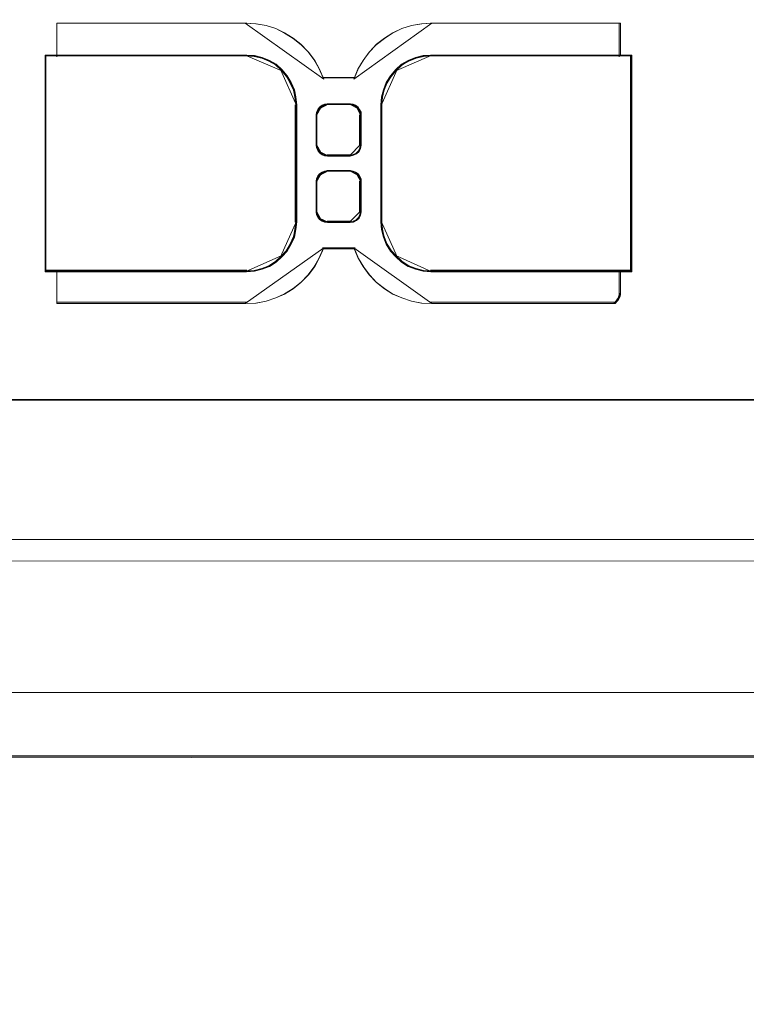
# Model space of a CAD drawing. Header units: millimetres. Extents: x -1290 to 1795, y -4192 to -1311.
# Tile 105 of 256: x 545.3 to 553.5, y -3248.06 to -3236.96. Entities that reach past the tile are written whole.
import ezdxf

# ---------------------------------------------------------------- set-up
doc = ezdxf.new("R2010")
doc.units = ezdxf.units.MM
doc.layers.add('Aparatura', color=7, linetype='Continuous', lineweight=13)

msp = doc.modelspace()

# ---------------------------------------------------------------- linework, layer by layer
at = {"layer": 'Aparatura', "lineweight": 13}
for points in [[(595.236, -3242.817), (602.408, -3242.838), (603.182, -3242.849), (604.631, -3242.855), (604.631, -3229.974), (518.676, -3229.974), (518.676, -3240.955), (518.8, -3240.955), (518.935, -3240.955), (520.899, -3240.955), (520.899, -3242.838), (528.071, -3242.817), (529.136, -3242.817), (595.236, -3242.817)], [(595.236, -3242.817), (602.408, -3242.838), (603.182, -3242.849), (604.631, -3242.855), (604.631, -3229.974), (518.676, -3229.974), (518.676, -3240.955), (518.8, -3240.955), (518.935, -3240.955), (520.899, -3240.955), (520.899, -3242.838), (528.071, -3242.817), (529.136, -3242.817), (595.236, -3242.817)], [(595.269, -3242.812), (602.441, -3242.839), (603.215, -3242.844), (604.665, -3242.855), (604.665, -3229.974), (518.68, -3229.974), (518.68, -3240.958), (518.8, -3240.958), (518.936, -3240.958), (520.904, -3240.958), (520.904, -3242.839), (528.076, -3242.817), (529.144, -3242.817), (595.269, -3242.812)], [(595.269, -3242.812), (602.441, -3242.839), (603.215, -3242.844), (604.665, -3242.855), (604.665, -3229.974), (518.68, -3229.974), (518.68, -3240.958), (518.8, -3240.958), (518.936, -3240.958), (520.904, -3240.958), (520.904, -3242.839), (528.076, -3242.817), (529.144, -3242.817), (595.269, -3242.812)], [(548.286, -3240.05), (548.189, -3240.093), (548.081, -3240.131), (547.968, -3240.153), (547.849, -3240.158), (547.849, -3240.158), (547.844, -3240.158), (547.828, -3240.158), (547.779, -3240.158), (547.661, -3240.158), (547.295, -3240.158), (545.717, -3240.158), (545.717, -3240.153), (545.717, -3240.142), (545.717, -3240.099), (545.717, -3240.039), (545.717, -3239.996), (545.717, -3239.99), (545.717, -3239.98), (545.717, -3239.947), (545.717, -3239.796), (545.588, -3239.796), (545.588, -3239.796), (545.588, -3237.359), (545.717, -3237.359), (545.717, -3237.348), (545.717, -3237.337), (545.717, -3237.305), (545.717, -3237.153), (545.717, -3237.153), (545.717, -3237.148), (545.717, -3237.137), (545.717, -3237.121), (545.717, -3237.115), (545.717, -3237.11), (545.717, -3237.099), (545.717, -3237.056), (545.717, -3236.997), (547.849, -3236.997), (547.849, -3236.997), (547.968, -3237.002), (548.081, -3237.024), (548.189, -3237.056), (548.286, -3237.105), (548.383, -3237.164), (548.469, -3237.234), (548.549, -3237.315), (548.619, -3237.407), (548.673, -3237.505), (548.722, -3237.613), (548.722, -3237.613), (548.9, -3237.613), (549.007, -3237.613), (549.05, -3237.613), (549.066, -3237.613), (549.072, -3237.613), (549.077, -3237.613), (549.12, -3237.505), (549.18, -3237.407), (549.25, -3237.315), (549.325, -3237.234), (549.416, -3237.164), (549.508, -3237.105), (549.61, -3237.056), (549.718, -3237.024), (549.831, -3237.002), (549.944, -3236.997), (552.077, -3236.997), (552.077, -3237.056), (552.077, -3237.099), (552.077, -3237.11), (552.077, -3237.115), (552.077, -3237.121), (552.077, -3237.137), (552.077, -3237.148), (552.077, -3237.153), (552.077, -3237.153), (552.077, -3237.305), (552.077, -3237.337), (552.077, -3237.348), (552.077, -3237.359), (552.206, -3237.359), (552.206, -3239.164), (552.206, -3239.574), (552.206, -3239.709), (552.206, -3239.769), (552.206, -3239.785), (552.206, -3239.796), (552.206, -3239.796), (552.077, -3239.796), (552.077, -3239.947), (552.077, -3239.98), (552.077, -3239.99), (552.077, -3239.996), (552.077, -3240.039), (552.077, -3240.05), (552.077, -3240.05), (552.077, -3240.055), (552.077, -3240.055), (552.071, -3240.077), (552.066, -3240.093), (552.05, -3240.12), (552.039, -3240.131), (552.018, -3240.158), (549.944, -3240.158), (549.831, -3240.153), (549.718, -3240.131), (549.61, -3240.093), (549.508, -3240.05), (549.416, -3239.99), (549.325, -3239.92), (549.25, -3239.839), (549.18, -3239.747), (549.12, -3239.65), (549.077, -3239.542), (549.072, -3239.542), (549.066, -3239.542), (549.05, -3239.542), (549.007, -3239.542), (548.9, -3239.542), (548.722, -3239.542), (548.722, -3239.542), (548.673, -3239.65), (548.619, -3239.747), (548.549, -3239.839), (548.469, -3239.92), (548.383, -3239.99), (548.286, -3240.05)], [(547.861, -3236.997), (547.861, -3236.997), (545.717, -3236.997), (547.861, -3236.997)], [(545.717, -3236.997), (545.717, -3237.073), (545.717, -3236.997)], [(549.39, -3237.829), (549.411, -3237.748), (549.443, -3237.667), (549.492, -3237.591), (549.551, -3237.521), (549.616, -3237.461), (549.691, -3237.418), (549.772, -3237.386), (549.858, -3237.364), (549.944, -3237.359), (549.944, -3237.359), (552.077, -3237.359), (552.077, -3237.348), (552.077, -3237.337), (552.077, -3237.305), (552.077, -3237.153), (552.077, -3237.153), (552.077, -3237.148), (552.077, -3237.137), (552.077, -3237.121), (552.077, -3237.115), (552.077, -3237.11), (552.077, -3237.099), (552.077, -3237.056), (552.077, -3236.997), (549.944, -3236.997), (549.831, -3237.002), (549.718, -3237.024), (549.61, -3237.056), (549.508, -3237.105), (549.417, -3237.164), (549.325, -3237.234), (549.25, -3237.315), (549.18, -3237.407), (549.12, -3237.505), (549.077, -3237.613), (549.072, -3237.613), (549.066, -3237.613), (549.05, -3237.613), (549.007, -3237.613), (548.9, -3237.613), (548.722, -3237.613), (548.722, -3237.613), (548.673, -3237.505), (548.619, -3237.407), (548.549, -3237.315), (548.469, -3237.234), (548.383, -3237.164), (548.286, -3237.105), (548.189, -3237.056), (548.081, -3237.024), (547.968, -3237.002), (547.849, -3236.997), (547.849, -3236.997), (545.717, -3236.997), (545.717, -3237.056), (545.717, -3237.099), (545.717, -3237.11), (545.717, -3237.115), (545.717, -3237.121), (545.717, -3237.137), (545.717, -3237.148), (545.717, -3237.153), (545.717, -3237.153), (545.717, -3237.305), (545.717, -3237.337), (545.717, -3237.348), (545.717, -3237.359), (547.849, -3237.359), (547.941, -3237.364), (548.027, -3237.386), (548.108, -3237.418), (548.183, -3237.461), (548.248, -3237.521), (548.307, -3237.591), (548.35, -3237.667), (548.388, -3237.748), (548.404, -3237.829), (548.415, -3237.921), (548.415, -3238.893), (548.415, -3239.115), (548.415, -3239.185), (548.415, -3239.218), (548.415, -3239.229), (548.415, -3239.234), (548.404, -3239.32), (548.388, -3239.407), (548.35, -3239.488), (548.307, -3239.564), (548.248, -3239.628), (548.183, -3239.688), (548.108, -3239.736), (548.027, -3239.769), (547.941, -3239.791), (547.849, -3239.796), (545.717, -3239.796), (545.717, -3239.947), (545.717, -3239.98), (545.717, -3239.99), (545.717, -3239.996), (545.717, -3240.039), (545.717, -3240.099), (545.717, -3240.142), (545.717, -3240.153), (545.717, -3240.158), (547.295, -3240.158), (547.661, -3240.158), (547.779, -3240.158), (547.828, -3240.158), (547.844, -3240.158), (547.849, -3240.158), (547.849, -3240.158), (547.968, -3240.153), (548.081, -3240.131), (548.189, -3240.093), (548.286, -3240.05), (548.383, -3239.99), (548.469, -3239.92), (548.549, -3239.839), (548.619, -3239.747), (548.673, -3239.65), (548.722, -3239.542), (548.722, -3239.542), (548.9, -3239.542), (549.007, -3239.542), (549.05, -3239.542), (549.066, -3239.542), (549.072, -3239.542), (549.077, -3239.542), (549.12, -3239.65), (549.18, -3239.747), (549.25, -3239.839), (549.325, -3239.92), (549.417, -3239.99), (549.508, -3240.05), (549.61, -3240.093), (549.718, -3240.131), (549.831, -3240.153), (549.944, -3240.158), (552.018, -3240.158), (552.039, -3240.131), (552.05, -3240.12), (552.066, -3240.093), (552.072, -3240.077), (552.077, -3240.055), (552.077, -3240.055), (552.077, -3240.05), (552.077, -3240.05), (552.077, -3240.039), (552.077, -3239.996), (552.077, -3239.99), (552.077, -3239.98), (552.077, -3239.947), (552.077, -3239.796), (549.944, -3239.796), (549.944, -3239.796), (549.858, -3239.791), (549.772, -3239.769), (549.691, -3239.736), (549.616, -3239.688), (549.551, -3239.628), (549.492, -3239.564), (549.443, -3239.488), (549.411, -3239.407), (549.39, -3239.32), (549.384, -3239.234), (549.384, -3239.229), (549.384, -3239.218), (549.384, -3239.185), (549.384, -3239.115), (549.384, -3238.893), (549.384, -3237.921), (549.39, -3237.829)], [(545.717, -3237.055), (545.717, -3237.111), (545.717, -3237.125), (545.717, -3237.132), (545.717, -3237.055)], [(548.731, -3237.626), (548.682, -3237.516), (548.627, -3237.416), (548.556, -3237.322), (548.474, -3237.24), (548.386, -3237.168), (548.287, -3237.107), (548.189, -3237.057), (548.079, -3237.024), (547.964, -3237.002), (547.844, -3236.997), (548.731, -3237.626)], [(549.95, -3236.997), (549.835, -3237.002), (549.72, -3237.024), (549.61, -3237.057), (549.506, -3237.107), (549.413, -3237.168), (549.32, -3237.24), (549.243, -3237.322), (549.172, -3237.416), (549.112, -3237.516), (549.068, -3237.626), (549.95, -3236.997)], [(549.933, -3236.997), (552.077, -3236.997), (549.933, -3236.997)], [(552.06, -3236.997), (552.06, -3237.073), (552.06, -3236.997)], [(552.06, -3237.055), (552.06, -3237.111), (552.06, -3237.125), (552.06, -3237.132), (552.06, -3237.055)], [(545.717, -3237.115), (545.717, -3237.123), (545.717, -3237.146), (545.717, -3237.162), (545.717, -3237.169), (545.717, -3237.169), (545.717, -3237.115)], [(545.717, -3237.152), (545.717, -3237.316), (545.717, -3237.35), (545.717, -3237.362), (545.717, -3237.374), (545.717, -3237.152)], [(552.06, -3237.115), (552.06, -3237.123), (552.06, -3237.146), (552.06, -3237.162), (552.06, -3237.169), (552.06, -3237.169), (552.06, -3237.115)], [(552.06, -3237.152), (552.06, -3237.316), (552.06, -3237.35), (552.06, -3237.362), (552.06, -3237.374), (552.06, -3237.152)], [(545.588, -3239.798), (545.588, -3239.798), (545.588, -3237.357), (545.588, -3239.798)], [(545.588, -3237.357), (545.734, -3237.357), (545.588, -3237.357)], [(548.425, -3238.894), (548.425, -3237.92), (548.414, -3237.828), (548.398, -3237.746), (548.36, -3237.665), (548.316, -3237.589), (548.257, -3237.519), (548.192, -3237.459), (548.117, -3237.416), (548.035, -3237.384), (547.949, -3237.362), (547.857, -3237.357), (545.717, -3237.357), (545.588, -3237.357), (545.588, -3239.798), (545.588, -3239.798), (545.717, -3239.798), (547.857, -3239.798), (547.949, -3239.793), (548.035, -3239.771), (548.117, -3239.739), (548.192, -3239.69), (548.257, -3239.63), (548.316, -3239.565), (548.36, -3239.489), (548.398, -3239.408), (548.414, -3239.322), (548.425, -3239.235), (548.425, -3239.23), (548.425, -3239.219), (548.425, -3239.186), (548.425, -3239.116), (548.425, -3238.894)], [(548.416, -3238.892), (548.416, -3237.924), (548.406, -3237.833), (548.389, -3237.752), (548.352, -3237.672), (548.309, -3237.596), (548.25, -3237.526), (548.185, -3237.467), (548.11, -3237.424), (548.03, -3237.392), (547.944, -3237.371), (547.852, -3237.365), (545.725, -3237.365), (545.596, -3237.365), (545.596, -3239.79), (545.596, -3239.79), (545.725, -3239.79), (547.852, -3239.79), (547.944, -3239.784), (548.03, -3239.763), (548.11, -3239.731), (548.185, -3239.682), (548.25, -3239.623), (548.309, -3239.559), (548.352, -3239.483), (548.389, -3239.403), (548.406, -3239.317), (548.416, -3239.231), (548.416, -3239.225), (548.416, -3239.215), (548.416, -3239.182), (548.416, -3239.112), (548.416, -3238.892)], [(545.717, -3237.357), (547.861, -3237.357), (545.717, -3237.357)], [(548.258, -3237.535), (548.191, -3237.47), (548.113, -3237.422), (548.029, -3237.386), (547.939, -3237.362), (547.844, -3237.357), (548.258, -3237.535)], [(552.206, -3239.165), (552.206, -3237.357), (552.076, -3237.357), (549.936, -3237.357), (549.936, -3237.357), (549.85, -3237.362), (549.764, -3237.384), (549.682, -3237.416), (549.607, -3237.459), (549.542, -3237.519), (549.483, -3237.589), (549.434, -3237.665), (549.402, -3237.746), (549.38, -3237.828), (549.374, -3237.92), (549.374, -3238.894), (549.374, -3239.116), (549.374, -3239.186), (549.374, -3239.219), (549.374, -3239.23), (549.374, -3239.235), (549.38, -3239.322), (549.402, -3239.408), (549.434, -3239.489), (549.483, -3239.565), (549.542, -3239.63), (549.607, -3239.69), (549.682, -3239.739), (549.764, -3239.771), (549.85, -3239.793), (549.936, -3239.798), (549.936, -3239.798), (552.076, -3239.798), (552.206, -3239.798), (552.206, -3239.798), (552.206, -3239.787), (552.206, -3239.771), (552.206, -3239.711), (552.206, -3239.576), (552.206, -3239.165)], [(552.198, -3239.161), (552.198, -3237.365), (552.069, -3237.365), (549.941, -3237.365), (549.941, -3237.365), (549.855, -3237.371), (549.77, -3237.392), (549.689, -3237.424), (549.614, -3237.467), (549.549, -3237.526), (549.49, -3237.596), (549.442, -3237.672), (549.41, -3237.752), (549.388, -3237.833), (549.383, -3237.924), (549.383, -3238.892), (549.383, -3239.112), (549.383, -3239.182), (549.383, -3239.215), (549.383, -3239.225), (549.383, -3239.231), (549.388, -3239.317), (549.41, -3239.403), (549.442, -3239.483), (549.49, -3239.559), (549.549, -3239.623), (549.614, -3239.682), (549.689, -3239.731), (549.77, -3239.763), (549.855, -3239.784), (549.941, -3239.79), (549.941, -3239.79), (552.069, -3239.79), (552.198, -3239.79), (552.198, -3239.79), (552.198, -3239.779), (552.198, -3239.763), (552.198, -3239.704), (552.198, -3239.569), (552.198, -3239.161)], [(549.95, -3237.357), (549.86, -3237.362), (549.771, -3237.386), (549.686, -3237.422), (549.608, -3237.47), (549.541, -3237.535), (549.95, -3237.357)], [(549.933, -3237.357), (549.933, -3237.357), (552.077, -3237.357), (549.933, -3237.357)], [(552.06, -3237.357), (552.206, -3237.357), (552.06, -3237.357)], [(552.189, -3237.357), (552.189, -3239.165), (552.189, -3239.576), (552.189, -3239.711), (552.189, -3239.771), (552.189, -3239.787), (552.189, -3239.798), (552.189, -3239.798), (552.189, -3237.357)], [(548.425, -3237.933), (548.413, -3237.837), (548.395, -3237.753), (548.354, -3237.669), (548.306, -3237.591), (548.241, -3237.518), (548.425, -3237.933)], [(549.558, -3237.518), (549.493, -3237.591), (549.44, -3237.669), (549.404, -3237.753), (549.38, -3237.837), (549.374, -3237.933), (549.558, -3237.518)], [(548.714, -3237.609), (548.714, -3237.609), (548.9, -3237.609), (549.012, -3237.609), (549.057, -3237.609), (549.074, -3237.609), (549.08, -3237.609), (549.085, -3237.609), (548.714, -3237.609)], [(548.408, -3237.916), (548.408, -3238.896), (548.408, -3239.119), (548.408, -3239.19), (548.408, -3239.223), (548.408, -3239.234), (548.408, -3239.239), (548.408, -3237.916)], [(549.15, -3238.37), (549.15, -3238.032), (549.15, -3237.999), (549.133, -3237.971), (549.116, -3237.944), (549.089, -3237.921), (549.061, -3237.91), (549.027, -3237.905), (548.772, -3237.905), (548.738, -3237.91), (548.711, -3237.921), (548.683, -3237.944), (548.661, -3237.971), (548.649, -3237.999), (548.644, -3238.032), (548.644, -3238.37), (548.649, -3238.403), (548.661, -3238.431), (548.683, -3238.458), (548.711, -3238.481), (548.738, -3238.492), (548.772, -3238.497), (549.027, -3238.497), (549.066, -3238.486), (549.1, -3238.469), (549.128, -3238.442), (549.144, -3238.409), (549.15, -3238.37)], [(548.649, -3237.999), (548.661, -3237.971), (548.683, -3237.944), (548.711, -3237.921), (548.738, -3237.91), (548.772, -3237.905), (549.027, -3237.905), (549.061, -3237.91), (549.089, -3237.921), (549.116, -3237.944), (549.133, -3237.971), (549.15, -3237.999), (549.15, -3238.032), (549.15, -3238.37), (549.144, -3238.409), (549.128, -3238.442), (549.1, -3238.469), (549.066, -3238.486), (549.027, -3238.497), (548.772, -3238.497), (548.738, -3238.492), (548.711, -3238.481), (548.683, -3238.458), (548.661, -3238.431), (548.649, -3238.403), (548.644, -3238.37), (548.644, -3238.032), (548.649, -3237.999)], [(548.699, -3237.942), (548.667, -3237.975), (548.652, -3238.007), (548.644, -3238.046), (548.699, -3237.942)], [(549.142, -3238.365), (549.142, -3238.037), (549.142, -3238.005), (549.125, -3237.978), (549.109, -3237.951), (549.082, -3237.93), (549.056, -3237.919), (549.023, -3237.913), (548.776, -3237.913), (548.744, -3237.919), (548.717, -3237.93), (548.69, -3237.951), (548.669, -3237.978), (548.658, -3238.005), (548.652, -3238.037), (548.652, -3238.365), (548.658, -3238.397), (548.669, -3238.424), (548.69, -3238.451), (548.717, -3238.473), (548.744, -3238.484), (548.776, -3238.489), (549.023, -3238.489), (549.061, -3238.478), (549.093, -3238.462), (549.12, -3238.435), (549.136, -3238.403), (549.142, -3238.365)], [(548.785, -3237.905), (548.746, -3237.913), (548.714, -3237.928), (548.681, -3237.96), (548.785, -3237.905)], [(548.767, -3237.905), (549.032, -3237.905), (548.767, -3237.905)], [(549.118, -3237.96), (549.085, -3237.928), (549.053, -3237.913), (549.014, -3237.905), (549.118, -3237.96)], [(549.15, -3238.046), (549.15, -3238.007), (549.125, -3237.975), (549.1, -3237.942), (549.15, -3238.046)], [(549.374, -3237.916), (549.374, -3238.896), (549.374, -3239.119), (549.374, -3239.19), (549.374, -3239.223), (549.374, -3239.234), (549.374, -3239.239), (549.374, -3237.916)], [(548.644, -3238.028), (548.644, -3238.374), (548.644, -3238.028)], [(549.133, -3238.028), (549.133, -3238.374), (549.133, -3238.028)], [(548.644, -3238.356), (548.652, -3238.395), (548.667, -3238.427), (548.699, -3238.459), (548.644, -3238.356)], [(549.014, -3238.497), (549.057, -3238.485), (549.094, -3238.467), (549.125, -3238.436), (549.144, -3238.399), (549.15, -3238.356), (549.014, -3238.497)], [(548.681, -3238.443), (548.714, -3238.474), (548.746, -3238.489), (548.785, -3238.497), (548.681, -3238.443)], [(548.767, -3238.48), (549.032, -3238.48), (548.767, -3238.48)], [(549.027, -3238.657), (548.772, -3238.657), (548.738, -3238.663), (548.711, -3238.674), (548.683, -3238.696), (548.661, -3238.718), (548.649, -3238.752), (548.644, -3238.779), (548.644, -3239.123), (548.649, -3239.156), (548.661, -3239.184), (548.683, -3239.211), (548.711, -3239.228), (548.738, -3239.239), (548.772, -3239.244), (549.027, -3239.244), (549.066, -3239.239), (549.1, -3239.222), (549.128, -3239.195), (549.144, -3239.161), (549.15, -3239.123), (549.15, -3238.779), (549.15, -3238.752), (549.133, -3238.718), (549.116, -3238.696), (549.089, -3238.674), (549.061, -3238.663), (549.027, -3238.657)], [(548.772, -3238.657), (549.027, -3238.657), (549.061, -3238.663), (549.089, -3238.674), (549.116, -3238.696), (549.133, -3238.718), (549.15, -3238.752), (549.15, -3238.779), (549.15, -3239.123), (549.144, -3239.161), (549.128, -3239.195), (549.1, -3239.222), (549.066, -3239.239), (549.027, -3239.244), (548.772, -3239.244), (548.738, -3239.239), (548.711, -3239.228), (548.683, -3239.211), (548.661, -3239.184), (548.649, -3239.156), (548.644, -3239.123), (548.644, -3238.779), (548.649, -3238.752), (548.661, -3238.718), (548.683, -3238.696), (548.711, -3238.674), (548.738, -3238.663), (548.772, -3238.657)], [(548.699, -3238.695), (548.667, -3238.721), (548.652, -3238.76), (548.644, -3238.793), (548.699, -3238.695)], [(549.023, -3238.666), (548.776, -3238.666), (548.744, -3238.671), (548.717, -3238.682), (548.69, -3238.703), (548.669, -3238.725), (548.658, -3238.757), (548.652, -3238.784), (548.652, -3239.117), (548.658, -3239.15), (548.669, -3239.177), (548.69, -3239.204), (548.717, -3239.22), (548.744, -3239.23), (548.776, -3239.236), (549.023, -3239.236), (549.061, -3239.23), (549.093, -3239.214), (549.12, -3239.187), (549.136, -3239.155), (549.142, -3239.117), (549.142, -3238.784), (549.142, -3238.757), (549.125, -3238.725), (549.109, -3238.703), (549.082, -3238.682), (549.056, -3238.671), (549.023, -3238.666)], [(548.785, -3238.657), (548.746, -3238.665), (548.714, -3238.681), (548.681, -3238.712), (548.785, -3238.657)], [(548.767, -3238.657), (549.032, -3238.657), (548.767, -3238.657)], [(549.118, -3238.712), (549.085, -3238.681), (549.053, -3238.665), (549.014, -3238.657), (549.118, -3238.712)], [(549.15, -3238.793), (549.15, -3238.76), (549.125, -3238.721), (549.1, -3238.695), (549.15, -3238.793)], [(548.644, -3238.776), (548.644, -3239.126), (548.644, -3238.776)], [(549.133, -3238.776), (549.133, -3239.126), (549.133, -3238.776)], [(548.644, -3239.109), (548.652, -3239.148), (548.667, -3239.18), (548.699, -3239.212), (548.644, -3239.109)], [(548.681, -3239.195), (548.714, -3239.22), (548.746, -3239.236), (548.785, -3239.244), (548.681, -3239.195)], [(549.014, -3239.244), (549.057, -3239.238), (549.094, -3239.22), (549.125, -3239.189), (549.144, -3239.152), (549.15, -3239.109), (549.014, -3239.244)], [(548.241, -3239.631), (548.306, -3239.564), (548.354, -3239.485), (548.395, -3239.401), (548.413, -3239.312), (548.425, -3239.222), (548.241, -3239.631)], [(548.767, -3239.227), (549.032, -3239.227), (548.767, -3239.227)], [(549.374, -3239.222), (549.38, -3239.312), (549.404, -3239.401), (549.44, -3239.485), (549.493, -3239.564), (549.558, -3239.631), (549.374, -3239.222)], [(547.844, -3240.158), (547.964, -3240.153), (548.079, -3240.13), (548.189, -3240.092), (548.287, -3240.048), (548.386, -3239.987), (548.474, -3239.915), (548.556, -3239.832), (548.627, -3239.738), (548.682, -3239.639), (548.731, -3239.528), (547.844, -3240.158)], [(548.714, -3239.528), (548.714, -3239.528), (548.9, -3239.528), (549.012, -3239.528), (549.057, -3239.528), (549.074, -3239.528), (549.08, -3239.528), (549.085, -3239.528), (548.714, -3239.528)], [(549.068, -3239.528), (549.112, -3239.639), (549.172, -3239.738), (549.243, -3239.832), (549.32, -3239.915), (549.413, -3239.987), (549.506, -3240.048), (549.61, -3240.092), (549.72, -3240.13), (549.835, -3240.153), (549.95, -3240.158), (549.068, -3239.528)], [(547.844, -3239.798), (547.939, -3239.792), (548.029, -3239.768), (548.113, -3239.733), (548.191, -3239.679), (548.258, -3239.614), (547.844, -3239.798)], [(549.541, -3239.614), (549.608, -3239.679), (549.686, -3239.733), (549.771, -3239.768), (549.86, -3239.792), (549.95, -3239.798), (549.541, -3239.614)], [(545.588, -3239.781), (545.734, -3239.781), (545.588, -3239.781)], [(545.717, -3239.781), (547.861, -3239.781), (545.717, -3239.781)], [(545.717, -3239.781), (545.717, -3239.944), (545.717, -3239.98), (545.717, -3239.991), (545.717, -3239.997), (545.717, -3239.781)], [(549.933, -3239.781), (549.933, -3239.781), (552.077, -3239.781), (549.933, -3239.781)], [(552.06, -3239.781), (552.206, -3239.781), (552.06, -3239.781)], [(552.06, -3239.781), (552.06, -3239.944), (552.06, -3239.98), (552.06, -3239.991), (552.06, -3239.997), (552.06, -3239.781)], [(545.717, -3240.04), (545.717, -3239.98), (545.717, -3240.04)], [(545.717, -3240.023), (545.717, -3240.099), (545.717, -3240.023)], [(545.717, -3240.082), (545.717, -3240.137), (545.717, -3240.151), (545.717, -3240.158), (545.717, -3240.082)], [(552.066, -3240.076), (552.033, -3240.121), (552.066, -3240.076)], [(552.072, -3240.06), (552.049, -3240.094), (552.072, -3240.06)], [(552.077, -3240.039), (552.054, -3240.078), (552.077, -3240.039)], [(552.06, -3240.04), (552.06, -3239.98), (552.06, -3240.04)], [(552.06, -3240.023), (552.06, -3240.045), (552.06, -3240.045), (552.06, -3240.056), (552.06, -3240.056), (552.06, -3240.023)], [(545.717, -3240.141), (547.303, -3240.141), (547.671, -3240.141), (547.79, -3240.141), (547.839, -3240.141), (547.855, -3240.141), (547.861, -3240.141), (547.861, -3240.141), (545.717, -3240.141)], [(552.018, -3240.141), (549.933, -3240.141), (552.018, -3240.141)], [(552.039, -3240.114), (552.001, -3240.158), (552.039, -3240.114)], [(552.05, -3240.103), (552.023, -3240.131), (552.05, -3240.103)], [(535.592, -3241.238), (535.592, -3241.238), (561.67, -3241.238), (535.592, -3241.238)], [(595.237, -3242.816), (528.071, -3242.816), (595.237, -3242.816)], [(528.071, -3242.816), (595.237, -3242.816), (528.071, -3242.816)], [(528.076, -3242.817), (595.269, -3242.812), (528.076, -3242.817)], [(595.269, -3242.817), (528.076, -3242.817), (595.269, -3242.817)], [(518.091, -3243.063), (605.291, -3243.057), (518.091, -3243.063)], [(604.545, -3294.091), (604.545, -3243.057), (521.002, -3243.062), (521.002, -3294.086), (604.545, -3294.091)], [(604.545, -3294.091), (604.545, -3243.057), (521.002, -3243.062), (521.002, -3294.086), (604.545, -3294.091)], [(535.592, -3244.543), (535.597, -3244.543), (561.662, -3244.543), (577.893, -3244.543), (583.868, -3244.543), (586.474, -3244.543), (587.269, -3244.543), (587.586, -3244.543), (587.678, -3244.543), (587.715, -3244.543), (587.726, -3244.543), (587.731, -3244.543), (535.592, -3244.543)], [(528.266, -3245.257), (595.047, -3245.257), (528.266, -3245.257)], [(528.266, -3245.257), (595.047, -3245.257), (528.266, -3245.257)], [(528.266, -3245.257), (528.266, -3264.069), (595.047, -3264.069), (595.047, -3245.257), (528.266, -3245.257)], [(528.267, -3245.259), (595.073, -3245.259), (528.267, -3245.259)], [(528.267, -3245.259), (595.073, -3245.259), (528.267, -3245.259)], [(528.267, -3245.259), (528.267, -3264.066), (595.073, -3264.066), (595.073, -3245.259), (528.267, -3245.259)]]:
    msp.add_lwpolyline(points, close=True, dxfattribs=at)
for points in [[(580.971, -3241.238), (561.661, -3241.238), (535.593, -3241.238), (535.593, -3241.238), (535.34, -3241.243), (535.093, -3241.264), (534.846, -3241.302), (534.604, -3241.351), (534.368, -3241.41), (534.132, -3241.485), (533.906, -3241.576), (533.68, -3241.673), (533.465, -3241.786), (533.25, -3241.91), (533.046, -3242.044), (532.853, -3242.195)], [(532.855, -3242.203), (533.049, -3242.053), (533.253, -3241.918), (533.468, -3241.795), (533.683, -3241.682), (533.908, -3241.585), (534.134, -3241.493), (534.37, -3241.418), (534.607, -3241.359), (534.848, -3241.31), (535.096, -3241.273), (535.343, -3241.251), (535.595, -3241.246), (535.595, -3241.246), (561.662, -3241.246), (580.97, -3241.246)], [(595.236, -3242.816), (529.158, -3242.816), (528.071, -3242.816), (528.071, -3243.991), (527.692, -3243.991), (527.757, -3244.05), (527.822, -3244.115), (527.882, -3244.186), (527.941, -3244.256), (527.99, -3244.326), (528.038, -3244.402), (528.082, -3244.478), (528.119, -3244.559), (528.157, -3244.64), (528.184, -3244.727), (528.211, -3244.813), (528.233, -3244.9), (528.249, -3244.987), (528.26, -3245.079), (528.266, -3245.165), (528.266, -3245.257), (595.047, -3245.257)], [(595.236, -3242.816), (529.158, -3242.816), (528.071, -3242.816), (528.071, -3243.991), (527.692, -3243.991), (527.757, -3244.05), (527.822, -3244.115), (527.882, -3244.186), (527.941, -3244.256), (527.99, -3244.326), (528.038, -3244.402), (528.082, -3244.478), (528.119, -3244.559), (528.157, -3244.64), (528.184, -3244.727), (528.211, -3244.813), (528.233, -3244.9), (528.249, -3244.987), (528.26, -3245.079), (528.266, -3245.165), (528.266, -3245.257), (595.047, -3245.257)], [(595.236, -3242.816), (529.158, -3242.816), (528.071, -3242.816), (528.071, -3243.991), (527.692, -3243.991), (527.757, -3244.05), (527.822, -3244.115), (527.882, -3244.186), (527.941, -3244.256), (527.99, -3244.326), (528.038, -3244.402), (528.082, -3244.478), (528.119, -3244.559), (528.157, -3244.64), (528.184, -3244.727), (528.211, -3244.813), (528.233, -3244.9), (528.249, -3244.987), (528.26, -3245.079), (528.266, -3245.165), (528.266, -3245.257), (528.266, -3245.257), (595.047, -3245.257)], [(595.236, -3242.816), (529.158, -3242.816), (528.071, -3242.816), (528.071, -3243.991), (527.692, -3243.991), (527.757, -3244.05), (527.822, -3244.115), (527.882, -3244.186), (527.941, -3244.256), (527.99, -3244.326), (528.038, -3244.402), (528.082, -3244.478), (528.119, -3244.559), (528.157, -3244.64), (528.184, -3244.727), (528.211, -3244.813), (528.233, -3244.9), (528.249, -3244.987), (528.26, -3245.079), (528.266, -3245.165), (528.266, -3245.257), (528.266, -3245.257), (595.047, -3245.257)], [(595.269, -3242.812), (529.16, -3242.817), (528.076, -3242.817), (528.076, -3243.995), (527.694, -3243.995), (527.765, -3244.055), (527.825, -3244.115), (527.885, -3244.185), (527.945, -3244.251), (527.994, -3244.327), (528.043, -3244.404), (528.087, -3244.48), (528.125, -3244.562), (528.158, -3244.643), (528.19, -3244.725), (528.212, -3244.812), (528.234, -3244.9), (528.25, -3244.987), (528.261, -3245.074), (528.267, -3245.167), (528.267, -3245.26), (595.073, -3245.26)], [(595.269, -3242.812), (529.16, -3242.817), (528.076, -3242.817), (528.076, -3243.995), (527.694, -3243.995), (527.765, -3244.055), (527.825, -3244.115), (527.885, -3244.185), (527.945, -3244.251), (527.994, -3244.327), (528.043, -3244.404), (528.087, -3244.48), (528.125, -3244.562), (528.158, -3244.643), (528.19, -3244.725), (528.212, -3244.812), (528.234, -3244.9), (528.25, -3244.987), (528.261, -3245.074), (528.267, -3245.167), (528.267, -3245.26), (595.073, -3245.26)], [(595.269, -3242.812), (529.16, -3242.817), (528.076, -3242.817), (528.076, -3243.995), (527.694, -3243.995), (527.765, -3244.055), (527.825, -3244.115), (527.885, -3244.185), (527.945, -3244.251), (527.994, -3244.327), (528.043, -3244.404), (528.087, -3244.48), (528.125, -3244.562), (528.158, -3244.643), (528.19, -3244.725), (528.212, -3244.812), (528.234, -3244.9), (528.25, -3244.987), (528.261, -3245.074), (528.267, -3245.167), (528.267, -3245.26), (528.267, -3245.26), (595.073, -3245.26)], [(595.269, -3242.812), (529.16, -3242.817), (528.076, -3242.817), (528.076, -3243.995), (527.694, -3243.995), (527.765, -3244.055), (527.825, -3244.115), (527.885, -3244.185), (527.945, -3244.251), (527.994, -3244.327), (528.043, -3244.404), (528.087, -3244.48), (528.125, -3244.562), (528.158, -3244.643), (528.19, -3244.725), (528.212, -3244.812), (528.234, -3244.9), (528.25, -3244.987), (528.261, -3245.074), (528.267, -3245.167), (528.267, -3245.26), (528.267, -3245.26), (595.073, -3245.26)], [(534.512, -3252.84), (534.512, -3245.64), (534.512, -3245.549), (534.523, -3245.463), (534.55, -3245.35), (534.582, -3245.243), (534.631, -3245.135), (534.684, -3245.038), (534.754, -3244.947), (534.829, -3244.861), (534.926, -3244.775), (535.028, -3244.699), (535.141, -3244.64), (535.259, -3244.597), (535.367, -3244.565), (535.48, -3244.549), (535.592, -3244.543), (535.598, -3244.543), (561.661, -3244.543), (577.893, -3244.543)], [(577.893, -3244.543), (561.662, -3244.543), (535.598, -3244.543), (535.592, -3244.543), (535.479, -3244.549), (535.367, -3244.565), (535.259, -3244.597), (535.141, -3244.64), (535.028, -3244.699), (534.926, -3244.775), (534.829, -3244.861), (534.754, -3244.947), (534.684, -3245.038), (534.631, -3245.135), (534.582, -3245.243), (534.55, -3245.35), (534.523, -3245.463), (534.512, -3245.549), (534.512, -3245.64), (534.512, -3252.84)], [(554.568, -3248.092), (554.568, -3246.075), (554.568, -3245.278), (554.309, -3245.278), (540.17, -3245.273), (540.17, -3245.341), (540.17, -3246.075), (540.17, -3246.123), (540.17, -3248.092)], [(554.568, -3248.092), (554.568, -3246.075), (554.568, -3245.278), (554.309, -3245.278), (540.17, -3245.273), (540.17, -3245.341), (540.17, -3246.075), (540.17, -3246.123), (540.17, -3248.092)], [(554.309, -3245.279), (540.17, -3245.273)]]:
    msp.add_lwpolyline(points, dxfattribs=at)

doc.saveas('drawing.dxf')
